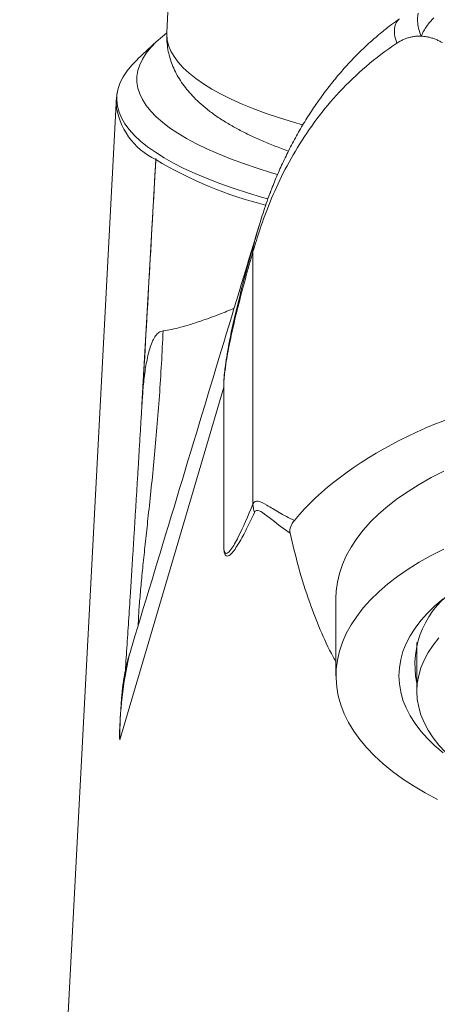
# Model space of a CAD drawing. Header units: millimetres. Extents: x 15214 to 140083, y -437840 to -79279.
# Tile 94 of 256: x 36340.48 to 36341.87, y -194983.92 to -194980.63. Entities that reach past the tile are written whole.
import ezdxf

# ---------------------------------------------------------------- set-up
doc = ezdxf.new("R2010")
doc.units = ezdxf.units.MM
doc.layers.get('0').update_dxf_attribs({"lineweight": 0})
doc.layers.add('C-wypos-sanitarne', color=1, linetype='Continuous')

# ---------------------------------------------------------------- blocks, each defined once
blk = doc.blocks.new('Z$W@#9040')
at = {"linetype": 'Continuous', "lineweight": 18}
for p, q in [((532.673, 330.38), (531.409, 301.113)), ((531.08, 300.829), (530.433, 300.226)), ((529.713, 298.752), (526.495, 237.652)), ((531.04, 296.873), (530.579, 288.695)), ((534.312, 294.049), (534.332, 294.118)), ((534.285, 293.801), (534.285, 285.368)), ((533.307, 289.275), (529.834, 277.498)), ((533.308, 289.275), (533.307, 289.275)), ((533.307, 284.007), (533.307, 289.275)), ((533.308, 289.275), (533.308, 284.007)), ((533.308, 284.007), (533.307, 284.007)), ((537.057, 282.231), (537.057, 279.633)), ((539.757, 280.741), (539.757, 279.114)), ((530.158, 280.339), (530.154, 280.326))]:
    blk.add_line(p, q, dxfattribs=at)
at = {"linetype": 'Continuous', "lineweight": 18, "flags": 128}
for points in [[(535.106, 296.374), (534.902, 296.434), (534.422, 296.584), (533.966, 296.738), (533.534, 296.897), (533.129, 297.06), (532.749, 297.228), (532.396, 297.4), (532.07, 297.575), (531.772, 297.753), (531.503, 297.934), (531.262, 298.118), (531.051, 298.305), (530.869, 298.493), (530.717, 298.683), (530.595, 298.875), (530.503, 299.068), (530.442, 299.262), (530.411, 299.456), (530.411, 299.65), (530.442, 299.844), (530.503, 300.038), (530.595, 300.231), (530.717, 300.422), (530.869, 300.613), (531.051, 300.801), (531.262, 300.987), (531.407, 301.101)], [(531.409, 301.113), (531.408, 301.062), (531.423, 300.874), (531.469, 300.685), (531.545, 300.498), (531.651, 300.311), (531.788, 300.126), (531.954, 299.942), (532.15, 299.761), (532.375, 299.581), (532.629, 299.404), (532.912, 299.23), (533.222, 299.06), (533.56, 298.893), (533.924, 298.729), (534.315, 298.57), (534.731, 298.415), (535.171, 298.265), (535.636, 298.12), (535.942, 298.03)], [(530.433, 300.226), (530.427, 300.221), (530.238, 300.03), (530.079, 299.836), (529.95, 299.642), (529.851, 299.446), (529.782, 299.249), (529.744, 299.052), (529.736, 298.854), (529.759, 298.657), (529.813, 298.46), (529.896, 298.263), (530.01, 298.068), (530.155, 297.874), (530.329, 297.682), (530.532, 297.492), (530.765, 297.303), (531.027, 297.118), (531.318, 296.935), (531.636, 296.756), (531.982, 296.58), (532.354, 296.407), (532.754, 296.239), (533.178, 296.075), (533.628, 295.915), (534.102, 295.76), (534.6, 295.611), (534.778, 295.56)], [(537.057, 282.231), (537.066, 282.456), (537.104, 282.756), (537.173, 283.054), (537.272, 283.35), (537.402, 283.643), (537.561, 283.932), (537.749, 284.217), (537.966, 284.497), (538.212, 284.771), (538.485, 285.038), (538.785, 285.298), (539.111, 285.55), (539.463, 285.793), (539.839, 286.027), (540.238, 286.251), (540.66, 286.464)], [(540.446, 275.506), (540.035, 275.725), (539.648, 275.954), (539.284, 276.192), (538.945, 276.44), (538.632, 276.696), (538.345, 276.959), (538.085, 277.23), (537.854, 277.507), (537.651, 277.789), (537.477, 278.077), (537.333, 278.368), (537.219, 278.662), (537.135, 278.96), (537.081, 279.258), (537.058, 279.558), (537.066, 279.858), (537.104, 280.158), (537.173, 280.456), (537.272, 280.752), (537.402, 281.045), (537.561, 281.334), (537.749, 281.619), (537.966, 281.899), (538.212, 282.173), (538.485, 282.44), (538.785, 282.7), (539.111, 282.952), (539.463, 283.195), (539.839, 283.429), (540.238, 283.653), (540.66, 283.866)], [(540.636, 277.066), (540.361, 277.299), (540.113, 277.54), (539.892, 277.787), (539.699, 278.04), (539.534, 278.298), (539.399, 278.56), (539.294, 278.825), (539.218, 279.093), (539.173, 279.363), (539.157, 279.633), (539.173, 279.904), (539.218, 280.174), (539.294, 280.442), (539.399, 280.707), (539.534, 280.969), (539.699, 281.227), (539.892, 281.48), (540.113, 281.727), (540.361, 281.967), (540.636, 282.2)], [(540.497, 280.906), (540.303, 280.661), (540.138, 280.411), (540.001, 280.157), (539.895, 279.899), (539.819, 279.639), (539.773, 279.377), (539.757, 279.114), (539.757, 279.114)], [(539.757, 279.114), (539.773, 278.851), (539.819, 278.588), (539.895, 278.328), (540.001, 278.07), (540.138, 277.816), (540.303, 277.566), (540.497, 277.321), (540.72, 277.083), (540.97, 276.851), (541.246, 276.627), (541.548, 276.412), (541.875, 276.205), (542.225, 276.008), (542.597, 275.822), (542.99, 275.647), (543.403, 275.484), (543.834, 275.333), (544.282, 275.195), (544.746, 275.07), (545.223, 274.959), (545.499, 274.902)]]:
    blk.add_lwpolyline(points, dxfattribs=at)
at = {"linetype": 'Continuous', "lineweight": 18}
for centre, radius, start, end in [((532.033, 298.983), 2.332, 185.6673, 244.7934), ((538.023, 308.524), 13.583, 239.0644, 255.8681), ((535.197, 293.825), 0.913, 165.8201, 181.5282), ((535.255, 285.386), 0.97, 181.0854, 198.2191), ((542.682, 280.004), 2.988, 121.0577, 191.8196), ((542.345, 277.516), 12.51, 167.0188, 180.0834), ((532.324, 277.685), 2.496, 176.9297, 184.2905)]:
    blk.add_arc(centre, radius, start, end, dxfattribs=at)
for centre, major_axis, ratio, start_param, end_param in [((529.567, 270.01), (20.608, 365.413), 0.000113, 1.497221, 1.519479), ((548.807, 281.176), (14.578, 0), 0.57735, 1.889481, 2.693239)]:
    blk.add_ellipse(centre, major_axis=major_axis, ratio=ratio, start_param=start_param, end_param=end_param, dxfattribs=at)
for points, knots in [([(539.179, 301.576), (539.089, 301.511), (538.882, 301.364), (538.552, 301.102), (538.188, 300.789), (537.818, 300.438), (537.46, 300.066), (537.114, 299.674), (536.782, 299.261), (536.461, 298.826), (536.155, 298.371), (535.868, 297.901), (535.601, 297.419), (535.354, 296.929), (535.13, 296.437), (534.971, 296.058), (534.892, 295.847), (534.873, 295.795)], [0, 0, 0, 0, 0.041628, 0.094915, 0.159523, 0.22536, 0.29276, 0.361899, 0.432948, 0.506089, 0.582097, 0.658164, 0.736001, 0.8151, 0.894831, 0.974274, 1, 1, 1, 1]), ([(539.089, 300.761), (539.058, 300.859), (538.996, 301.057), (539.015, 301.312), (539.069, 301.484), (539.141, 301.531), (539.158, 301.542)], [0, 0, 0, 0, 0.301901, 0.60473, 0.907558, 1, 1, 1, 1]), ([(539.9, 300.994), (539.842, 301.148), (539.805, 301.29), (539.773, 301.547), (539.777, 301.661), (539.801, 301.761), (539.801, 301.764), (539.802, 301.766)], [0.4938135, 0.4938135, 0.4938135, 0.4938135, 0.7438135, 0.7438135, 0.9938135, 0.9938135, 1, 1, 1, 1]), ([(540.325, 301.61), (540.239, 301.524), (540.158, 301.43), (540.014, 301.225), (539.953, 301.114), (539.9, 300.994)], [0, 0, 0, 0, 0.5, 0.5, 1, 1, 1, 1]), ([(531.412, 301.113), (531.409, 301.058), (531.402, 300.914), (531.422, 300.682), (531.468, 300.422), (531.539, 300.168), (531.636, 299.921), (531.756, 299.681), (531.901, 299.446), (532.071, 299.217), (532.268, 298.991), (532.495, 298.769), (532.753, 298.549), (533.044, 298.333), (533.366, 298.123), (533.717, 297.92), (534.094, 297.726), (534.491, 297.542), (534.909, 297.368), (535.236, 297.241), (535.432, 297.174), (535.474, 297.159)], [0, 0, 0, 0, 0.027719, 0.071872, 0.115968, 0.160398, 0.205611, 0.252079, 0.300311, 0.350839, 0.404188, 0.460787, 0.520816, 0.584018, 0.649619, 0.716537, 0.783707, 0.85043, 0.916498, 0.981878, 1, 1, 1, 1]), ([(539.9, 300.994), (539.859, 300.995), (539.778, 300.996), (539.658, 300.984), (539.54, 300.962), (539.423, 300.928), (539.309, 300.883), (539.197, 300.828), (539.125, 300.783), (539.089, 300.761)], [0, 0, 0, 0, 0.141811, 0.282777, 0.423619, 0.565059, 0.707811, 0.852569, 1, 1, 1, 1]), ([(540.609, 300.778), (540.57, 300.8), (540.494, 300.842), (540.376, 300.893), (540.258, 300.935), (540.139, 300.966), (540.019, 300.987), (539.94, 300.992), (539.9, 300.994)], [0, 0, 0, 0, 0.169996, 0.337594, 0.50358, 0.668762, 0.833962, 1, 1, 1, 1]), ([(539.089, 300.761), (538.723, 300.519), (538.38, 300.259), (537.745, 299.714), (537.451, 299.429), (536.632, 298.548), (536.167, 297.924), (535.576, 296.954), (535.398, 296.629), (535.078, 295.982), (534.936, 295.661), (534.687, 295.037), (534.579, 294.731), (534.401, 294.189), (534.331, 293.951), (534.285, 293.801)], [0, 0, 0, 0, 0.125, 0.125, 0.25, 0.25, 0.5, 0.5, 0.625, 0.625, 0.75, 0.75, 0.875, 0.875, 1, 1, 1, 1]), ([(529.758, 299.127), (529.747, 299.067), (529.724, 298.944), (529.719, 298.818), (529.716, 298.753)], [0, 0, 0, 0, 0.491117, 1, 1, 1, 1]), ([(534.332, 294.118), (534.342, 294.156), (534.37, 294.255), (534.434, 294.48), (534.519, 294.766), (534.651, 295.183), (534.768, 295.536), (534.871, 295.789), (534.882, 295.815)], [0, 0, 0, 0, 0.106642, 0.274403, 0.448509, 0.622691, 0.960807, 1, 1, 1, 1]), ([(534.502, 294.708), (534.048, 293.205), (532.601, 288.419), (531.152, 283.627), (530.158, 280.339)], [0, 0, 0, 0, 0.313975, 1, 1, 1, 1]), ([(533.307, 289.275), (533.306, 289.34), (533.309, 289.404), (533.314, 289.517), (533.318, 289.569), (533.33, 289.711), (533.339, 289.794), (533.367, 290.027), (533.387, 290.158), (533.447, 290.532), (533.489, 290.75), (533.615, 291.371), (533.701, 291.738), (533.874, 292.443), (533.961, 292.777), (534.136, 293.426), (534.224, 293.741), (534.312, 294.049)], [0, 0, 0, 0, 0.015625, 0.015625, 0.03125, 0.03125, 0.0625, 0.0625, 0.125, 0.125, 0.25, 0.25, 0.5, 0.5, 0.75, 0.75, 1, 1, 1, 1]), ([(534.285, 293.801), (534.2, 293.506), (534.115, 293.204), (533.946, 292.583), (533.862, 292.264), (533.695, 291.593), (533.612, 291.244), (533.489, 290.658), (533.448, 290.453), (533.389, 290.103), (533.37, 289.981), (533.342, 289.765), (533.333, 289.689), (533.321, 289.556), (533.317, 289.508), (533.311, 289.401), (533.308, 289.34), (533.308, 289.275)], [0, 0, 0, 0, 0.25, 0.25, 0.5, 0.5, 0.75, 0.75, 0.875, 0.875, 0.9375, 0.9375, 0.96875, 0.96875, 0.984375, 0.984375, 1, 1, 1, 1]), ([(531.283, 291.156), (531.378, 291.17), (531.569, 291.199), (531.979, 291.297), (532.506, 291.461), (533.103, 291.68), (533.493, 291.84), (533.655, 291.908)], [0, 0, 0, 0, 0.141383, 0.282776, 0.567615, 0.819714, 1, 1, 1, 1]), ([(531.283, 291.156), (531.266, 290.789), (531.232, 290.056), (531.164, 288.978), (531.082, 287.923), (530.989, 286.897), (530.89, 285.911), (530.794, 285.016), (530.706, 284.209), (530.629, 283.487), (530.56, 282.811), (530.505, 282.194), (530.465, 281.683), (530.455, 281.418), (530.451, 281.309)], [0, 0, 0, 0, 0.090627, 0.181255, 0.273337, 0.365652, 0.457965, 0.550047, 0.628786, 0.707852, 0.78696, 0.865894, 0.944521, 1, 1, 1, 1]), ([(530.585, 288.781), (530.596, 288.957), (530.621, 289.328), (530.685, 289.868), (530.767, 290.304), (530.853, 290.617), (530.933, 290.828), (531.03, 290.997), (531.146, 291.12), (531.236, 291.144), (531.283, 291.156)], [0, 0, 0, 0, 0.1632761, 0.3454355, 0.5262376, 0.6192181, 0.7120802, 0.8062146, 0.9002052, 1, 1, 1, 1]), ([(530.584, 288.781), (530.581, 288.736), (530.567, 288.497), (530.542, 288.075), (530.519, 287.704), (530.508, 287.52)], [0, 0, 0, 0, 0.1057566, 0.5543557, 1, 1, 1, 1]), ([(530.508, 287.52), (530.508, 287.516), (530.496, 287.322), (530.474, 286.944), (530.44, 286.386), (530.406, 285.836), (530.373, 285.292), (530.34, 284.757), (530.307, 284.232), (530.275, 283.717), (530.243, 283.216), (530.213, 282.728), (530.183, 282.257), (530.153, 281.796), (530.124, 281.341), (530.094, 280.89), (530.066, 280.451), (530.042, 280.088), (530.028, 279.88), (530.023, 279.806)], [0, 0, 0, 0, 0.001023, 0.059061, 0.117848, 0.177401, 0.237725, 0.298807, 0.360619, 0.423116, 0.486238, 0.549903, 0.614014, 0.678522, 0.746047, 0.815824, 0.887122, 0.960045, 1, 1, 1, 1]), ([(534.285, 285.368), (534.323, 285.455), (534.381, 285.479), (534.538, 285.449), (534.637, 285.397), (534.87, 285.261), (535.005, 285.178), (535.31, 285.004), (535.481, 284.912), (535.67, 284.824)], [0, 0, 0, 0, 0.25, 0.25, 0.5, 0.5, 0.75, 0.75, 1, 1, 1, 1]), ([(533.308, 284.007), (533.308, 283.977), (533.309, 283.947), (533.312, 283.898), (533.314, 283.878), (533.321, 283.828), (533.326, 283.808), (533.341, 283.76), (533.351, 283.745), (533.382, 283.717), (533.403, 283.72), (533.465, 283.747), (533.507, 283.794), (533.631, 283.961), (533.713, 284.11), (533.959, 284.594), (534.122, 284.971), (534.285, 285.368)], [0, 0, 0, 0, 0.007813, 0.007813, 0.015625, 0.015625, 0.03125, 0.03125, 0.0625, 0.0625, 0.125, 0.125, 0.25, 0.25, 0.5, 0.5, 1, 1, 1, 1]), ([(535.528, 284.401), (535.21, 284.61), (534.951, 284.824), (534.646, 285.057), (534.559, 285.12), (534.42, 285.171), (534.368, 285.158), (534.333, 285.083)], [0, 0, 0, 0, 0.5, 0.5, 0.75, 0.75, 1, 1, 1, 1]), ([(534.333, 285.083), (534.247, 284.896), (534.161, 284.716), (533.988, 284.375), (533.902, 284.213), (533.729, 283.924), (533.642, 283.793), (533.512, 283.665), (533.468, 283.632), (533.403, 283.634), (533.381, 283.642), (533.349, 283.694), (533.338, 283.717), (533.323, 283.783), (533.318, 283.811), (533.312, 283.871), (533.31, 283.894), (533.307, 283.947), (533.307, 283.977), (533.307, 284.007)], [0, 0, 0, 0, 0.25, 0.25, 0.5, 0.5, 0.75, 0.75, 0.875, 0.875, 0.9375, 0.9375, 0.96875, 0.96875, 0.984375, 0.984375, 0.992188, 0.992188, 1, 1, 1, 1]), ([(535.67, 284.824), (535.614, 284.757), (535.572, 284.688), (535.521, 284.547), (535.512, 284.473), (535.528, 284.401)], [0, 0, 0, 0, 0.5, 0.5, 1, 1, 1, 1]), ([(535.528, 284.401), (535.618, 284.013), (535.798, 283.238), (536.139, 282.161), (536.526, 281.171), (536.824, 280.51), (537.026, 280.157), (537.057, 280.101)], [0, 0, 0, 0, 0.267601, 0.535504, 0.74783, 0.960126, 1, 1, 1, 1]), ([(530.155, 280.326), (530.149, 280.308), (530.121, 280.221), (530.083, 280.075), (530.041, 279.896), (530.009, 279.743), (529.984, 279.609), (529.965, 279.49), (529.95, 279.384), (529.937, 279.287), (529.926, 279.192), (529.915, 279.089), (529.903, 278.954), (529.894, 278.837), (529.886, 278.728), (529.879, 278.64), (529.873, 278.551), (529.868, 278.46), (529.862, 278.368), (529.857, 278.291), (529.855, 278.246), (529.854, 278.232)], [0, 0, 0, 0, 0.016223, 0.079956, 0.137321, 0.190297, 0.24111, 0.292092, 0.345044, 0.402583, 0.468162, 0.547199, 0.666397, 0.762332, 0.819784, 0.864114, 0.901786, 0.934905, 0.963188, 0.98881, 1, 1, 1, 1]), ([(529.854, 278.232), (529.853, 278.213), (529.85, 278.16), (529.845, 278.072), (529.839, 277.969), (529.835, 277.883), (529.832, 277.835), (529.831, 277.818)], [0, 0, 0, 0, 0.1301896, 0.3423862, 0.5857622, 0.8618374, 1, 1, 1, 1])]:
    blk.add_open_spline(points, degree=3, knots=knots, dxfattribs=at)
for points in [[(531.042, 296.91), (531.041, 296.897), (531.041, 296.885), (531.04, 296.873)], [(531.04, 296.873), (531.041, 296.885), (531.042, 296.897), (531.042, 296.91)]]:
    blk.add_open_spline(points, degree=3, dxfattribs=at)

msp = doc.modelspace()

# ---------------------------------------------------------------- block references
at = {"layer": 'C-wypos-sanitarne', "xscale": 0.1, "yscale": 0.1, "zscale": 0.1}
msp.add_blockref('Z$W@#9040', (36287.82687, -195010.78801), dxfattribs=at)

doc.saveas('drawing.dxf')
